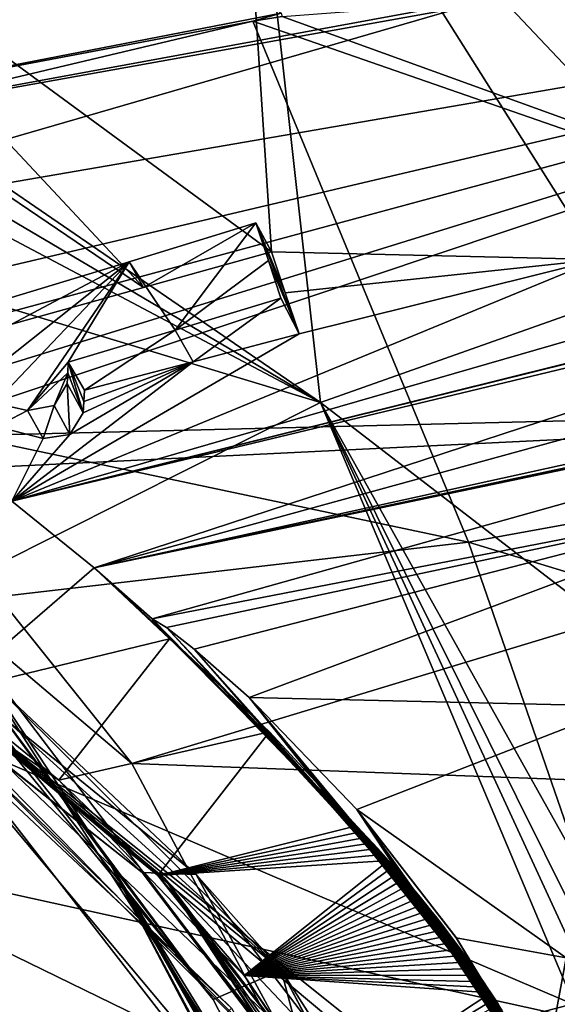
# Model space of a CAD drawing. Header units: millimetres. Extents: x -147 to 294, y -82 to 275.
# Tile 149 of 256: x 211 to 220, y 153 to 168. Entities that reach past the tile are written whole.
import ezdxf

# ---------------------------------------------------------------- set-up
doc = ezdxf.new("R2010")
doc.units = ezdxf.units.MM
doc.header["$LTSCALE"] = 67.506716
for name, color, linetype in [('1253', 7, 'CONTINUOUS'), ('1254', 7, 'CONTINUOUS'), ('1609', 7, 'CONTINUOUS'), ('1610', 7, 'CONTINUOUS'), ('1825', 7, 'CONTINUOUS'), ('1826', 7, 'CONTINUOUS'), ('2869', 7, 'CONTINUOUS'), ('3112', 7, 'CONTINUOUS'), ('3113', 7, 'CONTINUOUS'), ('3114', 7, 'CONTINUOUS'), ('3115', 7, 'CONTINUOUS'), ('3116', 7, 'CONTINUOUS'), ('3146', 7, 'CONTINUOUS'), ('3147', 7, 'CONTINUOUS'), ('3148', 7, 'CONTINUOUS'), ('3149', 7, 'CONTINUOUS'), ('3150', 7, 'CONTINUOUS'), ('3283', 7, 'CONTINUOUS'), ('3285', 7, 'CONTINUOUS'), ('572', 7, 'CONTINUOUS'), ('573', 7, 'CONTINUOUS'), ('575', 7, 'CONTINUOUS'), ('752', 7, 'CONTINUOUS'), ('759', 7, 'CONTINUOUS'), ('762', 7, 'CONTINUOUS'), ('763', 7, 'CONTINUOUS'), ('789', 7, 'CONTINUOUS'), ('790', 7, 'CONTINUOUS'), ('792', 7, 'CONTINUOUS'), ('793', 7, 'CONTINUOUS'), ('799', 7, 'CONTINUOUS'), ('800', 7, 'CONTINUOUS'), ('975', 7, 'CONTINUOUS'), ('978', 7, 'CONTINUOUS'), ('980', 7, 'CONTINUOUS')]:
    doc.layers.add(name, color=color, linetype=linetype)

msp = doc.modelspace()

# ---------------------------------------------------------------- linework, layer by layer
at = {"layer": '1253', "linetype": 'CONTINUOUS'}
for points in [[(210.701, 157.81, -30.289), (215.41, 153.123, -31.285), (210.833, 157.282, -30.421), (210.701, 157.81, -30.289)], [(215.41, 153.123, -31.285), (210.964, 156.757, -30.552), (210.833, 157.282, -30.421), (215.41, 153.123, -31.285)], [(210.964, 156.757, -30.552), (215.41, 153.123, -31.285), (214.313, 152.651, -31.518), (210.964, 156.757, -30.552)], [(215.41, 153.123, -31.285), (216.826, 147.787, -32.199), (214.313, 152.651, -31.518), (215.41, 153.123, -31.285)], [(215.41, 153.123, -31.285), (218.419, 147.465, -31.655), (216.826, 147.787, -32.199), (215.41, 153.123, -31.285)]]:
    msp.add_3dface(points, dxfattribs=at)
at = {"layer": '1254', "linetype": 'CONTINUOUS'}
for points in [[(209.991, 158.451, -42.8), (210.525, 157.416, -36.716), (214.313, 152.651, -31.518), (209.991, 158.451, -42.8)], [(212.628, 154.881, -43.425), (209.991, 158.451, -42.8), (214.313, 152.651, -31.518), (212.628, 154.881, -43.425)], [(210.525, 157.416, -36.716), (210.964, 156.757, -30.552), (214.313, 152.651, -31.518), (210.525, 157.416, -36.716)], [(214.782, 150.797, -43.969), (212.628, 154.881, -43.425), (215.439, 149.635, -39.389), (214.782, 150.797, -43.969)], [(212.628, 154.881, -43.425), (216.826, 147.787, -32.199), (216.542, 148.123, -33.504), (212.628, 154.881, -43.425)], [(216.826, 147.787, -32.199), (212.628, 154.881, -43.425), (214.313, 152.651, -31.518), (216.826, 147.787, -32.199)], [(212.628, 154.881, -43.425), (216.542, 148.123, -33.504), (216.268, 148.464, -34.83), (212.628, 154.881, -43.425)], [(212.628, 154.881, -43.425), (216.268, 148.464, -34.83), (215.439, 149.635, -39.389), (212.628, 154.881, -43.425)]]:
    msp.add_3dface(points, dxfattribs=at)
at = {"layer": '1609', "linetype": 'CONTINUOUS'}
for points in [[(215.002, 165.193, -28.382), (213.696, 163.46, -29.171), (212.954, 164.565, -28.65), (215.002, 165.193, -28.382)], [(215.204, 164.584, -28.669), (213.696, 163.46, -29.171), (215.002, 165.193, -28.382), (215.204, 164.584, -28.669)], [(210.777, 162.284, -29.69), (210.239, 162.409, -29.631), (212.954, 164.565, -28.65), (210.777, 162.284, -29.69)], [(212.954, 164.565, -28.65), (210.239, 162.409, -29.631), (210.878, 163.932, -28.931), (212.954, 164.565, -28.65)], [(211.314, 162.162, -29.75), (210.777, 162.284, -29.69), (212.954, 164.565, -28.65), (211.314, 162.162, -29.75)], [(211.97, 162.941, -29.394), (211.314, 162.162, -29.75), (212.954, 164.565, -28.65), (211.97, 162.941, -29.394)], [(213.696, 163.46, -29.171), (211.97, 162.941, -29.394), (212.954, 164.565, -28.65), (213.696, 163.46, -29.171)], [(215.405, 163.977, -28.958), (213.696, 163.46, -29.171), (215.204, 164.584, -28.669), (215.405, 163.977, -28.958)], [(211.961, 162.77, -29.473), (211.314, 162.162, -29.75), (211.97, 162.941, -29.394), (211.961, 162.77, -29.473)], [(211.741, 162.242, -29.716), (211.314, 162.162, -29.75), (211.961, 162.77, -29.473), (211.741, 162.242, -29.716)], [(211.951, 162.599, -29.553), (211.741, 162.242, -29.716), (211.961, 162.77, -29.473), (211.951, 162.599, -29.553)]]:
    msp.add_3dface(points, dxfattribs=at)
at = {"layer": '1610', "linetype": 'CONTINUOUS'}
for points in [[(210.777, 162.284, -29.69), (211.314, 162.162, -29.75), (210.812, 161.907, -28.022), (210.777, 162.284, -29.69)], [(210.812, 161.907, -28.022), (211.314, 162.162, -29.75), (211.563, 161.713, -28), (210.812, 161.907, -28.022)]]:
    msp.add_3dface(points, dxfattribs=at)
at = {"layer": '1825', "linetype": 'CONTINUOUS'}
for points in [[(205.71, 169.38, -22.457), (216.044, 162.292, -24.543), (214.831, 173.203, -20.361), (205.71, 169.38, -22.457)], [(216.044, 162.292, -24.543), (222.865, 164.705, -22.895), (214.831, 173.203, -20.361), (216.044, 162.292, -24.543)], [(214.831, 173.203, -20.361), (222.865, 164.705, -22.895), (222.394, 172.956, -20.246), (214.831, 173.203, -20.361)], [(204.976, 168.826, -22.755), (216.044, 162.292, -24.543), (205.71, 169.38, -22.457), (204.976, 168.826, -22.755)], [(204.144, 168.593, -22.921), (216.044, 162.292, -24.543), (204.976, 168.826, -22.755), (204.144, 168.593, -22.921)], [(200.939, 166.864, -23.966), (216.044, 162.292, -24.543), (204.144, 168.593, -22.921), (200.939, 166.864, -23.966)], [(208.686, 158.601, -27.388), (216.044, 162.292, -24.543), (200.939, 166.864, -23.966), (208.686, 158.601, -27.388)]]:
    msp.add_3dface(points, dxfattribs=at)
at = {"layer": '1826', "linetype": 'CONTINUOUS'}
for points in [[(222.865, 164.705, -22.895), (216.044, 162.292, -24.543), (223.46, 156.59, -24.712), (222.865, 164.705, -22.895)], [(216.044, 162.292, -24.543), (208.686, 158.601, -27.388), (222.136, 147.848, -26.411), (216.044, 162.292, -24.543)], [(223.46, 156.59, -24.712), (216.044, 162.292, -24.543), (222.958, 149.956, -25.856), (223.46, 156.59, -24.712)], [(222.958, 149.956, -25.856), (216.044, 162.292, -24.543), (223.289, 147.727, -26.018), (222.958, 149.956, -25.856)], [(223.289, 147.727, -26.018), (216.044, 162.292, -24.543), (222.752, 147.782, -26.196), (223.289, 147.727, -26.018)], [(222.752, 147.782, -26.196), (216.044, 162.292, -24.543), (222.136, 147.848, -26.411), (222.752, 147.782, -26.196)], [(222.136, 147.848, -26.411), (208.686, 158.601, -27.388), (221.514, 147.918, -26.642), (222.136, 147.848, -26.411)], [(221.514, 147.918, -26.642), (208.686, 158.601, -27.388), (219.641, 148.146, -27.412), (221.514, 147.918, -26.642)], [(219.641, 148.146, -27.412), (208.686, 158.601, -27.388), (213.533, 154.607, -28.157), (219.641, 148.146, -27.412)], [(217.614, 148.64, -28.324), (219.641, 148.146, -27.412), (213.533, 154.607, -28.157), (217.614, 148.64, -28.324)]]:
    msp.add_3dface(points, dxfattribs=at)
at = {"layer": '2869', "linetype": 'CONTINUOUS'}
for points in [[(206.948, 170.816, -24.258), (214.651, 173.925, -22.557), (215.257, 164.724, -26.193), (206.948, 170.816, -24.258)], [(214.651, 173.925, -22.557), (221.727, 172.979, -22.679), (220.533, 164.603, -25.583), (214.651, 173.925, -22.557)], [(215.257, 164.724, -26.193), (214.651, 173.925, -22.557), (220.533, 164.603, -25.583), (215.257, 164.724, -26.193)], [(205.764, 169.183, -25.065), (206.948, 170.816, -24.258), (213.184, 164.147, -26.692), (205.764, 169.183, -25.065)], [(213.184, 164.147, -26.692), (206.948, 170.816, -24.258), (215.257, 164.724, -26.193), (213.184, 164.147, -26.692)], [(211.056, 163.558, -27.221), (205.764, 169.183, -25.065), (213.184, 164.147, -26.692), (211.056, 163.558, -27.221)], [(215.478, 164.064, -26.428), (215.257, 164.724, -26.193), (220.533, 164.603, -25.583), (215.478, 164.064, -26.428)], [(211.056, 160.701, -28.553), (215.701, 163.402, -26.657), (220.533, 164.603, -25.583), (211.056, 160.701, -28.553)], [(215.701, 163.402, -26.657), (215.478, 164.064, -26.428), (220.533, 164.603, -25.583), (215.701, 163.402, -26.657)], [(213.986, 162.949, -27.092), (215.701, 163.402, -26.657), (211.056, 160.701, -28.553), (213.986, 162.949, -27.092)], [(211.996, 161.776, -27.904), (213.986, 162.949, -27.092), (211.056, 160.701, -28.553), (211.996, 161.776, -27.904)], [(212.212, 162.127, -27.713), (213.986, 162.949, -27.092), (211.996, 161.776, -27.904), (212.212, 162.127, -27.713)], [(212.222, 162.308, -27.631), (213.986, 162.949, -27.092), (212.212, 162.127, -27.713), (212.222, 162.308, -27.631)], [(212.232, 162.489, -27.549), (213.986, 162.949, -27.092), (212.222, 162.308, -27.631), (212.232, 162.489, -27.549)], [(210.812, 161.907, -28.022), (211.563, 161.713, -28), (211.056, 160.701, -28.553), (210.812, 161.907, -28.022)], [(211.563, 161.713, -28), (211.996, 161.776, -27.904), (211.056, 160.701, -28.553), (211.563, 161.713, -28)]]:
    msp.add_3dface(points, dxfattribs=at)
at = {"layer": '3112', "linetype": 'CONTINUOUS'}
for points in [[(215.002, 165.193, -28.382), (212.954, 164.565, -28.65), (213.184, 164.147, -26.692), (215.002, 165.193, -28.382)], [(215.002, 165.193, -28.382), (213.184, 164.147, -26.692), (215.257, 164.724, -26.193), (215.002, 165.193, -28.382)], [(212.954, 164.565, -28.65), (210.878, 163.932, -28.931), (211.056, 163.558, -27.221), (212.954, 164.565, -28.65)], [(212.954, 164.565, -28.65), (211.056, 163.558, -27.221), (213.184, 164.147, -26.692), (212.954, 164.565, -28.65)]]:
    msp.add_3dface(points, dxfattribs=at)
at = {"layer": '3113', "linetype": 'CONTINUOUS'}
for points in [[(215.204, 164.584, -28.669), (215.002, 165.193, -28.382), (215.701, 163.402, -26.657), (215.204, 164.584, -28.669)], [(215.002, 165.193, -28.382), (215.257, 164.724, -26.193), (215.478, 164.064, -26.428), (215.002, 165.193, -28.382)], [(215.002, 165.193, -28.382), (215.478, 164.064, -26.428), (215.701, 163.402, -26.657), (215.002, 165.193, -28.382)], [(215.405, 163.977, -28.958), (215.204, 164.584, -28.669), (215.701, 163.402, -26.657), (215.405, 163.977, -28.958)]]:
    msp.add_3dface(points, dxfattribs=at)
at = {"layer": '3114', "linetype": 'CONTINUOUS'}
for points in [[(213.696, 163.46, -29.171), (215.405, 163.977, -28.958), (213.986, 162.949, -27.092), (213.696, 163.46, -29.171)], [(215.405, 163.977, -28.958), (215.701, 163.402, -26.657), (213.986, 162.949, -27.092), (215.405, 163.977, -28.958)], [(211.97, 162.941, -29.394), (213.696, 163.46, -29.171), (212.232, 162.489, -27.549), (211.97, 162.941, -29.394)], [(213.696, 163.46, -29.171), (213.986, 162.949, -27.092), (212.232, 162.489, -27.549), (213.696, 163.46, -29.171)]]:
    msp.add_3dface(points, dxfattribs=at)
at = {"layer": '3115', "linetype": 'CONTINUOUS'}
for points in [[(211.961, 162.77, -29.473), (211.97, 162.941, -29.394), (212.212, 162.127, -27.713), (211.961, 162.77, -29.473)], [(212.232, 162.489, -27.549), (212.222, 162.308, -27.631), (211.97, 162.941, -29.394), (212.232, 162.489, -27.549)], [(212.212, 162.127, -27.713), (211.97, 162.941, -29.394), (212.222, 162.308, -27.631), (212.212, 162.127, -27.713)], [(211.951, 162.599, -29.553), (211.961, 162.77, -29.473), (212.212, 162.127, -27.713), (211.951, 162.599, -29.553)]]:
    msp.add_3dface(points, dxfattribs=at)
at = {"layer": '3116', "linetype": 'CONTINUOUS'}
for points in [[(211.741, 162.242, -29.716), (211.951, 162.599, -29.553), (211.996, 161.776, -27.904), (211.741, 162.242, -29.716)], [(211.951, 162.599, -29.553), (212.212, 162.127, -27.713), (211.996, 161.776, -27.904), (211.951, 162.599, -29.553)], [(211.314, 162.162, -29.75), (211.741, 162.242, -29.716), (211.563, 161.713, -28), (211.314, 162.162, -29.75)], [(211.563, 161.713, -28), (211.741, 162.242, -29.716), (211.996, 161.776, -27.904), (211.563, 161.713, -28)]]:
    msp.add_3dface(points, dxfattribs=at)
at = {"layer": '3146', "linetype": 'CONTINUOUS'}
for points in [[(211.056, 160.701, -28.553), (212.387, 159.624, -28.805), (210.067, 157.618, -29.111), (211.056, 160.701, -28.553)], [(212.387, 159.624, -28.805), (213.608, 158.478, -29.034), (210.067, 157.618, -29.111), (212.387, 159.624, -28.805)], [(210.067, 157.618, -29.111), (213.608, 158.478, -29.034), (211.82, 156.194, -29.406), (210.067, 157.618, -29.111)], [(213.608, 158.478, -29.034), (215.224, 156.975, -29.275), (211.82, 156.194, -29.406), (213.608, 158.478, -29.034)], [(211.82, 156.194, -29.406), (215.224, 156.975, -29.275), (213.42, 154.652, -29.643), (211.82, 156.194, -29.406)], [(215.224, 156.975, -29.275), (216.627, 155.457, -29.446), (213.42, 154.652, -29.643), (215.224, 156.975, -29.275)], [(213.42, 154.652, -29.643), (216.627, 155.457, -29.446), (216.714, 155.366, -29.453), (213.42, 154.652, -29.643)], [(216.801, 155.275, -29.46), (213.42, 154.652, -29.643), (216.714, 155.366, -29.453), (216.801, 155.275, -29.46)], [(216.888, 155.183, -29.467), (213.42, 154.652, -29.643), (216.801, 155.275, -29.46), (216.888, 155.183, -29.467)], [(216.974, 155.089, -29.474), (213.42, 154.652, -29.643), (216.888, 155.183, -29.467), (216.974, 155.089, -29.474)], [(217.06, 154.995, -29.48), (213.42, 154.652, -29.643), (216.974, 155.089, -29.474), (217.06, 154.995, -29.48)], [(217.146, 154.899, -29.487), (213.42, 154.652, -29.643), (217.06, 154.995, -29.48), (217.146, 154.899, -29.487)], [(214.815, 153.041, -29.801), (213.42, 154.652, -29.643), (217.146, 154.899, -29.487), (214.815, 153.041, -29.801)], [(217.232, 154.803, -29.493), (214.815, 153.041, -29.801), (217.146, 154.899, -29.487), (217.232, 154.803, -29.493)], [(217.317, 154.705, -29.499), (214.815, 153.041, -29.801), (217.232, 154.803, -29.493), (217.317, 154.705, -29.499)], [(217.402, 154.607, -29.504), (214.815, 153.041, -29.801), (217.317, 154.705, -29.499), (217.402, 154.607, -29.504)], [(217.487, 154.507, -29.509), (214.815, 153.041, -29.801), (217.402, 154.607, -29.504), (217.487, 154.507, -29.509)], [(217.571, 154.407, -29.514), (214.815, 153.041, -29.801), (217.487, 154.507, -29.509), (217.571, 154.407, -29.514)], [(217.655, 154.306, -29.519), (214.815, 153.041, -29.801), (217.571, 154.407, -29.514), (217.655, 154.306, -29.519)], [(217.738, 154.204, -29.523), (214.815, 153.041, -29.801), (217.655, 154.306, -29.519), (217.738, 154.204, -29.523)], [(217.821, 154.101, -29.527), (214.815, 153.041, -29.801), (217.738, 154.204, -29.523), (217.821, 154.101, -29.527)], [(217.903, 153.997, -29.531), (214.815, 153.041, -29.801), (217.821, 154.101, -29.527), (217.903, 153.997, -29.531)], [(217.984, 153.893, -29.534), (214.815, 153.041, -29.801), (217.903, 153.997, -29.531), (217.984, 153.893, -29.534)], [(218.065, 153.788, -29.537), (214.815, 153.041, -29.801), (217.984, 153.893, -29.534), (218.065, 153.788, -29.537)], [(218.144, 153.683, -29.54), (214.815, 153.041, -29.801), (218.065, 153.788, -29.537), (218.144, 153.683, -29.54)], [(218.223, 153.577, -29.542), (214.815, 153.041, -29.801), (218.144, 153.683, -29.54), (218.223, 153.577, -29.542)], [(218.301, 153.472, -29.544), (214.815, 153.041, -29.801), (218.223, 153.577, -29.542), (218.301, 153.472, -29.544)], [(218.378, 153.366, -29.546), (214.815, 153.041, -29.801), (218.301, 153.472, -29.544), (218.378, 153.366, -29.546)], [(218.454, 153.26, -29.547), (214.815, 153.041, -29.801), (218.378, 153.366, -29.546), (218.454, 153.26, -29.547)], [(218.529, 153.153, -29.548), (214.815, 153.041, -29.801), (218.454, 153.26, -29.547), (218.529, 153.153, -29.548)], [(218.604, 153.046, -29.549), (214.815, 153.041, -29.801), (218.529, 153.153, -29.548), (218.604, 153.046, -29.549)], [(218.678, 152.938, -29.549), (214.815, 153.041, -29.801), (218.604, 153.046, -29.549), (218.678, 152.938, -29.549)], [(216.185, 151.037, -29.869), (214.815, 153.041, -29.801), (218.801, 152.757, -29.55), (216.185, 151.037, -29.869)], [(218.801, 152.757, -29.55), (214.815, 153.041, -29.801), (218.74, 152.848, -29.55), (218.801, 152.757, -29.55)], [(218.74, 152.848, -29.55), (214.815, 153.041, -29.801), (218.678, 152.938, -29.549), (218.74, 152.848, -29.55)], [(218.862, 152.665, -29.55), (216.185, 151.037, -29.869), (218.801, 152.757, -29.55), (218.862, 152.665, -29.55)], [(218.922, 152.573, -29.549), (216.185, 151.037, -29.869), (218.862, 152.665, -29.55), (218.922, 152.573, -29.549)]]:
    msp.add_3dface(points, dxfattribs=at)
at = {"layer": '3147', "linetype": 'CONTINUOUS'}
for points in [[(217.066, 154.984, -29.478), (216.979, 155.08, -29.473), (213.327, 158.8, -28.963), (217.066, 154.984, -29.478)], [(213.327, 158.8, -28.963), (216.979, 155.08, -29.473), (213.418, 158.674, -28.996), (213.327, 158.8, -28.963)], [(217.152, 154.887, -29.483), (217.066, 154.984, -29.478), (213.327, 158.8, -28.963), (217.152, 154.887, -29.483)], [(217.238, 154.79, -29.487), (217.152, 154.887, -29.483), (213.327, 158.8, -28.963), (217.238, 154.79, -29.487)], [(217.323, 154.693, -29.491), (217.238, 154.79, -29.487), (213.327, 158.8, -28.963), (217.323, 154.693, -29.491)], [(217.408, 154.595, -29.495), (217.323, 154.693, -29.491), (213.327, 158.8, -28.963), (217.408, 154.595, -29.495)], [(217.492, 154.496, -29.497), (217.408, 154.595, -29.495), (213.327, 158.8, -28.963), (217.492, 154.496, -29.497)], [(213.558, 158.659, -28.969), (217.492, 154.496, -29.497), (213.327, 158.8, -28.963), (213.558, 158.659, -28.969)], [(215.224, 156.975, -29.275), (213.608, 158.478, -29.034), (213.418, 158.674, -28.996), (215.224, 156.975, -29.275)], [(216.716, 155.363, -29.453), (215.224, 156.975, -29.275), (213.418, 158.674, -28.996), (216.716, 155.363, -29.453)], [(216.804, 155.269, -29.46), (216.716, 155.363, -29.453), (213.418, 158.674, -28.996), (216.804, 155.269, -29.46)], [(216.892, 155.175, -29.467), (216.804, 155.269, -29.46), (213.418, 158.674, -28.996), (216.892, 155.175, -29.467)], [(216.979, 155.08, -29.473), (216.892, 155.175, -29.467), (213.418, 158.674, -28.996), (216.979, 155.08, -29.473)], [(217.576, 154.396, -29.499), (217.492, 154.496, -29.497), (213.558, 158.659, -28.969), (217.576, 154.396, -29.499)], [(217.659, 154.296, -29.501), (217.576, 154.396, -29.499), (213.558, 158.659, -28.969), (217.659, 154.296, -29.501)], [(217.741, 154.195, -29.502), (217.659, 154.296, -29.501), (213.558, 158.659, -28.969), (217.741, 154.195, -29.502)], [(217.823, 154.093, -29.503), (217.741, 154.195, -29.502), (213.558, 158.659, -28.969), (217.823, 154.093, -29.503)], [(217.904, 153.991, -29.503), (217.823, 154.093, -29.503), (213.558, 158.659, -28.969), (217.904, 153.991, -29.503)], [(217.984, 153.888, -29.502), (217.904, 153.991, -29.503), (213.558, 158.659, -28.969), (217.984, 153.888, -29.502)], [(218.063, 153.785, -29.502), (217.984, 153.888, -29.502), (213.558, 158.659, -28.969), (218.063, 153.785, -29.502)], [(214.006, 158.307, -29.007), (218.063, 153.785, -29.502), (213.558, 158.659, -28.969), (214.006, 158.307, -29.007)], [(218.142, 153.681, -29.5), (218.063, 153.785, -29.502), (214.006, 158.307, -29.007), (218.142, 153.681, -29.5)], [(218.22, 153.577, -29.498), (218.142, 153.681, -29.5), (214.006, 158.307, -29.007), (218.22, 153.577, -29.498)], [(218.297, 153.472, -29.496), (218.22, 153.577, -29.498), (214.006, 158.307, -29.007), (218.297, 153.472, -29.496)], [(218.373, 153.366, -29.493), (218.297, 153.472, -29.496), (214.006, 158.307, -29.007), (218.373, 153.366, -29.493)], [(218.449, 153.26, -29.49), (218.373, 153.366, -29.493), (214.006, 158.307, -29.007), (218.449, 153.26, -29.49)], [(218.524, 153.153, -29.487), (218.449, 153.26, -29.49), (214.006, 158.307, -29.007), (218.524, 153.153, -29.487)], [(214.895, 157.528, -29.084), (218.524, 153.153, -29.487), (214.006, 158.307, -29.007), (214.895, 157.528, -29.084)], [(218.589, 153.058, -29.483), (218.524, 153.153, -29.487), (214.895, 157.528, -29.084), (218.589, 153.058, -29.483)], [(218.655, 152.963, -29.479), (218.589, 153.058, -29.483), (214.895, 157.528, -29.084), (218.655, 152.963, -29.479)], [(218.719, 152.867, -29.476), (218.655, 152.963, -29.479), (214.895, 157.528, -29.084), (218.719, 152.867, -29.476)], [(218.784, 152.771, -29.471), (218.719, 152.867, -29.476), (214.895, 157.528, -29.084), (218.784, 152.771, -29.471)], [(218.847, 152.673, -29.467), (218.784, 152.771, -29.471), (214.895, 157.528, -29.084), (218.847, 152.673, -29.467)], [(218.911, 152.576, -29.462), (218.847, 152.673, -29.467), (214.895, 157.528, -29.084), (218.911, 152.576, -29.462)], [(218.974, 152.478, -29.457), (218.911, 152.576, -29.462), (214.895, 157.528, -29.084), (218.974, 152.478, -29.457)], [(219.036, 152.379, -29.452), (218.974, 152.478, -29.457), (214.895, 157.528, -29.084), (219.036, 152.379, -29.452)], [(219.098, 152.279, -29.446), (219.036, 152.379, -29.452), (214.895, 157.528, -29.084), (219.098, 152.279, -29.446)], [(219.16, 152.18, -29.441), (219.098, 152.279, -29.446), (214.895, 157.528, -29.084), (219.16, 152.18, -29.441)], [(219.221, 152.079, -29.435), (219.16, 152.18, -29.441), (214.895, 157.528, -29.084), (219.221, 152.079, -29.435)], [(216.632, 155.722, -29.212), (219.221, 152.079, -29.435), (214.895, 157.528, -29.084), (216.632, 155.722, -29.212)], [(216.627, 155.457, -29.446), (215.224, 156.975, -29.275), (216.716, 155.363, -29.453), (216.627, 155.457, -29.446)], [(219.281, 151.978, -29.429), (219.221, 152.079, -29.435), (216.632, 155.722, -29.212), (219.281, 151.978, -29.429)], [(219.341, 151.877, -29.423), (219.281, 151.978, -29.429), (216.632, 155.722, -29.212), (219.341, 151.877, -29.423)], [(219.401, 151.775, -29.416), (219.341, 151.877, -29.423), (216.632, 155.722, -29.212), (219.401, 151.775, -29.416)], [(219.46, 151.673, -29.41), (219.401, 151.775, -29.416), (216.632, 155.722, -29.212), (219.46, 151.673, -29.41)], [(219.519, 151.57, -29.403), (219.46, 151.673, -29.41), (216.632, 155.722, -29.212), (219.519, 151.57, -29.403)], [(219.577, 151.467, -29.396), (219.519, 151.57, -29.403), (216.632, 155.722, -29.212), (219.577, 151.467, -29.396)], [(219.635, 151.363, -29.389), (219.577, 151.467, -29.396), (216.632, 155.722, -29.212), (219.635, 151.363, -29.389)], [(219.692, 151.259, -29.382), (219.635, 151.363, -29.389), (216.632, 155.722, -29.212), (219.692, 151.259, -29.382)], [(219.749, 151.154, -29.374), (219.692, 151.259, -29.382), (216.632, 155.722, -29.212), (219.749, 151.154, -29.374)], [(219.805, 151.049, -29.367), (219.749, 151.154, -29.374), (216.632, 155.722, -29.212), (219.805, 151.049, -29.367)], [(219.861, 150.944, -29.359), (219.805, 151.049, -29.367), (216.632, 155.722, -29.212), (219.861, 150.944, -29.359)], [(219.916, 150.838, -29.352), (219.861, 150.944, -29.359), (216.632, 155.722, -29.212), (219.916, 150.838, -29.352)], [(219.971, 150.731, -29.344), (219.916, 150.838, -29.352), (216.632, 155.722, -29.212), (219.971, 150.731, -29.344)], [(220.025, 150.625, -29.336), (219.971, 150.731, -29.344), (216.632, 155.722, -29.212), (220.025, 150.625, -29.336)], [(220.079, 150.517, -29.328), (220.025, 150.625, -29.336), (216.632, 155.722, -29.212), (220.079, 150.517, -29.328)], [(219.863, 150.941, -29.331), (220.079, 150.517, -29.328), (216.632, 155.722, -29.212), (219.863, 150.941, -29.331)], [(218.239, 153.652, -29.336), (219.863, 150.941, -29.331), (216.632, 155.722, -29.212), (218.239, 153.652, -29.336)], [(219.65, 151.341, -29.332), (219.863, 150.941, -29.331), (218.239, 153.652, -29.336), (219.65, 151.341, -29.332)]]:
    msp.add_3dface(points, dxfattribs=at)
at = {"layer": '3148', "linetype": 'CONTINUOUS'}
for points in [[(216.714, 155.366, -29.453), (216.627, 155.457, -29.446), (216.716, 155.363, -29.453), (216.714, 155.366, -29.453)], [(216.801, 155.275, -29.46), (216.714, 155.366, -29.453), (216.716, 155.363, -29.453), (216.801, 155.275, -29.46)], [(216.801, 155.275, -29.46), (216.716, 155.363, -29.453), (216.804, 155.269, -29.46), (216.801, 155.275, -29.46)], [(216.888, 155.183, -29.467), (216.801, 155.275, -29.46), (216.804, 155.269, -29.46), (216.888, 155.183, -29.467)], [(216.888, 155.183, -29.467), (216.804, 155.269, -29.46), (216.892, 155.175, -29.467), (216.888, 155.183, -29.467)], [(216.974, 155.089, -29.474), (216.888, 155.183, -29.467), (216.892, 155.175, -29.467), (216.974, 155.089, -29.474)], [(216.974, 155.089, -29.474), (216.892, 155.175, -29.467), (216.979, 155.08, -29.473), (216.974, 155.089, -29.474)], [(217.06, 154.995, -29.48), (216.974, 155.089, -29.474), (216.979, 155.08, -29.473), (217.06, 154.995, -29.48)], [(217.06, 154.995, -29.48), (216.979, 155.08, -29.473), (217.066, 154.984, -29.478), (217.06, 154.995, -29.48)], [(217.146, 154.899, -29.487), (217.06, 154.995, -29.48), (217.066, 154.984, -29.478), (217.146, 154.899, -29.487)], [(217.146, 154.899, -29.487), (217.066, 154.984, -29.478), (217.152, 154.887, -29.483), (217.146, 154.899, -29.487)], [(217.232, 154.803, -29.493), (217.146, 154.899, -29.487), (217.152, 154.887, -29.483), (217.232, 154.803, -29.493)], [(217.232, 154.803, -29.493), (217.152, 154.887, -29.483), (217.238, 154.79, -29.487), (217.232, 154.803, -29.493)], [(217.317, 154.705, -29.499), (217.232, 154.803, -29.493), (217.238, 154.79, -29.487), (217.317, 154.705, -29.499)], [(217.317, 154.705, -29.499), (217.238, 154.79, -29.487), (217.323, 154.693, -29.491), (217.317, 154.705, -29.499)], [(217.402, 154.607, -29.504), (217.317, 154.705, -29.499), (217.323, 154.693, -29.491), (217.402, 154.607, -29.504)], [(217.402, 154.607, -29.504), (217.323, 154.693, -29.491), (217.408, 154.595, -29.495), (217.402, 154.607, -29.504)], [(217.487, 154.507, -29.509), (217.402, 154.607, -29.504), (217.408, 154.595, -29.495), (217.487, 154.507, -29.509)], [(217.487, 154.507, -29.509), (217.408, 154.595, -29.495), (217.492, 154.496, -29.497), (217.487, 154.507, -29.509)], [(217.571, 154.407, -29.514), (217.487, 154.507, -29.509), (217.492, 154.496, -29.497), (217.571, 154.407, -29.514)], [(217.571, 154.407, -29.514), (217.492, 154.496, -29.497), (217.576, 154.396, -29.499), (217.571, 154.407, -29.514)], [(217.655, 154.306, -29.519), (217.571, 154.407, -29.514), (217.576, 154.396, -29.499), (217.655, 154.306, -29.519)], [(217.655, 154.306, -29.519), (217.576, 154.396, -29.499), (217.659, 154.296, -29.501), (217.655, 154.306, -29.519)], [(217.738, 154.204, -29.523), (217.655, 154.306, -29.519), (217.659, 154.296, -29.501), (217.738, 154.204, -29.523)], [(217.738, 154.204, -29.523), (217.659, 154.296, -29.501), (217.741, 154.195, -29.502), (217.738, 154.204, -29.523)], [(217.821, 154.101, -29.527), (217.738, 154.204, -29.523), (217.741, 154.195, -29.502), (217.821, 154.101, -29.527)], [(217.821, 154.101, -29.527), (217.741, 154.195, -29.502), (217.823, 154.093, -29.503), (217.821, 154.101, -29.527)], [(217.903, 153.997, -29.531), (217.821, 154.101, -29.527), (217.823, 154.093, -29.503), (217.903, 153.997, -29.531)], [(217.903, 153.997, -29.531), (217.823, 154.093, -29.503), (217.904, 153.991, -29.503), (217.903, 153.997, -29.531)], [(217.984, 153.893, -29.534), (217.903, 153.997, -29.531), (217.904, 153.991, -29.503), (217.984, 153.893, -29.534)], [(217.984, 153.893, -29.534), (217.904, 153.991, -29.503), (217.984, 153.888, -29.502), (217.984, 153.893, -29.534)], [(218.065, 153.788, -29.537), (217.984, 153.893, -29.534), (217.984, 153.888, -29.502), (218.065, 153.788, -29.537)], [(218.065, 153.788, -29.537), (217.984, 153.888, -29.502), (218.063, 153.785, -29.502), (218.065, 153.788, -29.537)], [(218.144, 153.683, -29.54), (218.065, 153.788, -29.537), (218.063, 153.785, -29.502), (218.144, 153.683, -29.54)], [(218.144, 153.683, -29.54), (218.063, 153.785, -29.502), (218.142, 153.681, -29.5), (218.144, 153.683, -29.54)], [(218.223, 153.577, -29.542), (218.144, 153.683, -29.54), (218.142, 153.681, -29.5), (218.223, 153.577, -29.542)], [(218.223, 153.577, -29.542), (218.142, 153.681, -29.5), (218.22, 153.577, -29.498), (218.223, 153.577, -29.542)], [(218.301, 153.472, -29.544), (218.223, 153.577, -29.542), (218.22, 153.577, -29.498), (218.301, 153.472, -29.544)], [(218.301, 153.472, -29.544), (218.22, 153.577, -29.498), (218.297, 153.472, -29.496), (218.301, 153.472, -29.544)], [(218.378, 153.366, -29.546), (218.301, 153.472, -29.544), (218.297, 153.472, -29.496), (218.378, 153.366, -29.546)], [(218.378, 153.366, -29.546), (218.297, 153.472, -29.496), (218.373, 153.366, -29.493), (218.378, 153.366, -29.546)], [(218.454, 153.26, -29.547), (218.378, 153.366, -29.546), (218.373, 153.366, -29.493), (218.454, 153.26, -29.547)], [(218.454, 153.26, -29.547), (218.373, 153.366, -29.493), (218.449, 153.26, -29.49), (218.454, 153.26, -29.547)], [(218.529, 153.153, -29.548), (218.454, 153.26, -29.547), (218.449, 153.26, -29.49), (218.529, 153.153, -29.548)], [(218.529, 153.153, -29.548), (218.449, 153.26, -29.49), (218.524, 153.153, -29.487), (218.529, 153.153, -29.548)], [(218.529, 153.153, -29.548), (218.524, 153.153, -29.487), (218.589, 153.058, -29.483), (218.529, 153.153, -29.548)], [(218.604, 153.046, -29.549), (218.529, 153.153, -29.548), (218.589, 153.058, -29.483), (218.604, 153.046, -29.549)], [(218.604, 153.046, -29.549), (218.589, 153.058, -29.483), (218.655, 152.963, -29.479), (218.604, 153.046, -29.549)], [(218.678, 152.938, -29.549), (218.604, 153.046, -29.549), (218.655, 152.963, -29.479), (218.678, 152.938, -29.549)], [(218.678, 152.938, -29.549), (218.655, 152.963, -29.479), (218.719, 152.867, -29.476), (218.678, 152.938, -29.549)], [(218.74, 152.848, -29.55), (218.678, 152.938, -29.549), (218.719, 152.867, -29.476), (218.74, 152.848, -29.55)], [(218.74, 152.848, -29.55), (218.719, 152.867, -29.476), (218.784, 152.771, -29.471), (218.74, 152.848, -29.55)], [(218.801, 152.757, -29.55), (218.74, 152.848, -29.55), (218.784, 152.771, -29.471), (218.801, 152.757, -29.55)], [(218.801, 152.757, -29.55), (218.784, 152.771, -29.471), (218.847, 152.673, -29.467), (218.801, 152.757, -29.55)], [(218.862, 152.665, -29.55), (218.801, 152.757, -29.55), (218.847, 152.673, -29.467), (218.862, 152.665, -29.55)], [(218.862, 152.665, -29.55), (218.847, 152.673, -29.467), (218.911, 152.576, -29.462), (218.862, 152.665, -29.55)], [(218.922, 152.573, -29.549), (218.862, 152.665, -29.55), (218.911, 152.576, -29.462), (218.922, 152.573, -29.549)], [(218.922, 152.573, -29.549), (218.911, 152.576, -29.462), (218.974, 152.478, -29.457), (218.922, 152.573, -29.549)]]:
    msp.add_3dface(points, dxfattribs=at)
at = {"layer": '3149', "linetype": 'CONTINUOUS'}
for points in [[(211.056, 160.701, -28.553), (220.533, 164.603, -25.583), (228.808, 165.818, -24.679), (211.056, 160.701, -28.553)], [(228.702, 165.08, -24.855), (211.056, 160.701, -28.553), (228.808, 165.818, -24.679), (228.702, 165.08, -24.855)], [(228.514, 165.022, -24.872), (211.056, 160.701, -28.553), (228.702, 165.08, -24.855), (228.514, 165.022, -24.872)], [(228.404, 164.865, -24.91), (211.056, 160.701, -28.553), (228.514, 165.022, -24.872), (228.404, 164.865, -24.91)], [(212.387, 159.624, -28.805), (211.056, 160.701, -28.553), (228.404, 164.865, -24.91), (212.387, 159.624, -28.805)], [(228.147, 163.946, -25.127), (212.387, 159.624, -28.805), (228.404, 164.865, -24.91), (228.147, 163.946, -25.127)], [(227.89, 163.026, -25.337), (212.387, 159.624, -28.805), (228.147, 163.946, -25.127), (227.89, 163.026, -25.337)], [(227.814, 162.897, -25.368), (212.387, 159.624, -28.805), (227.89, 163.026, -25.337), (227.814, 162.897, -25.368)], [(227.681, 162.822, -25.39), (212.387, 159.624, -28.805), (227.814, 162.897, -25.368), (227.681, 162.822, -25.39)], [(213.327, 158.8, -28.963), (212.387, 159.624, -28.805), (227.681, 162.822, -25.39), (213.327, 158.8, -28.963)], [(223.655, 160.803, -26.21), (213.327, 158.8, -28.963), (227.681, 162.822, -25.39), (223.655, 160.803, -26.21)], [(213.558, 158.659, -28.969), (213.327, 158.8, -28.963), (223.655, 160.803, -26.21), (213.558, 158.659, -28.969)], [(214.006, 158.307, -29.007), (213.558, 158.659, -28.969), (223.655, 160.803, -26.21), (214.006, 158.307, -29.007)], [(214.895, 157.528, -29.084), (214.006, 158.307, -29.007), (223.655, 160.803, -26.21), (214.895, 157.528, -29.084)], [(220.928, 157.389, -27.492), (214.895, 157.528, -29.084), (223.655, 160.803, -26.21), (220.928, 157.389, -27.492)], [(213.608, 158.478, -29.034), (212.387, 159.624, -28.805), (213.418, 158.674, -28.996), (213.608, 158.478, -29.034)], [(212.387, 159.624, -28.805), (213.327, 158.8, -28.963), (213.418, 158.674, -28.996), (212.387, 159.624, -28.805)], [(216.632, 155.722, -29.212), (214.895, 157.528, -29.084), (220.928, 157.389, -27.492), (216.632, 155.722, -29.212)], [(220.014, 153.324, -28.707), (216.632, 155.722, -29.212), (220.928, 157.389, -27.492), (220.014, 153.324, -28.707)], [(218.238, 153.647, -29.297), (216.632, 155.722, -29.212), (220.014, 153.324, -28.707), (218.238, 153.647, -29.297)], [(219.65, 151.341, -29.332), (218.238, 153.647, -29.297), (220.014, 153.324, -28.707), (219.65, 151.341, -29.332)], [(220.696, 149.795, -29.202), (219.65, 151.341, -29.332), (220.014, 153.324, -28.707), (220.696, 149.795, -29.202)]]:
    msp.add_3dface(points, dxfattribs=at)
at = {"layer": '3150', "linetype": 'CONTINUOUS'}
for points in [[(218.239, 153.652, -29.336), (216.632, 155.722, -29.212), (218.238, 153.647, -29.297), (218.239, 153.652, -29.336)], [(219.65, 151.341, -29.332), (218.239, 153.652, -29.336), (218.238, 153.647, -29.297), (219.65, 151.341, -29.332)]]:
    msp.add_3dface(points, dxfattribs=at)
at = {"layer": '3283', "linetype": 'CONTINUOUS'}
for points in [[(210.067, 157.618, -29.111), (211.82, 156.194, -29.406), (210.71, 156.954, -28.058), (210.067, 157.618, -29.111)], [(210.71, 156.954, -28.058), (211.82, 156.194, -29.406), (212.618, 155.307, -28.341), (210.71, 156.954, -28.058)], [(211.82, 156.194, -29.406), (213.42, 154.652, -29.643), (212.618, 155.307, -28.341), (211.82, 156.194, -29.406)], [(212.618, 155.307, -28.341), (213.42, 154.652, -29.643), (214.257, 153.596, -28.53), (212.618, 155.307, -28.341)], [(213.42, 154.652, -29.643), (214.815, 153.041, -29.801), (214.257, 153.596, -28.53), (213.42, 154.652, -29.643)], [(214.257, 153.596, -28.53), (214.815, 153.041, -29.801), (215.571, 151.91, -28.624), (214.257, 153.596, -28.53)], [(214.815, 153.041, -29.801), (216.185, 151.037, -29.869), (215.571, 151.91, -28.624), (214.815, 153.041, -29.801)]]:
    msp.add_3dface(points, dxfattribs=at)
at = {"layer": '3285', "linetype": 'CONTINUOUS'}
for points in [[(213.533, 154.607, -28.157), (208.686, 158.601, -27.388), (212.618, 155.307, -28.341), (213.533, 154.607, -28.157)], [(208.686, 158.601, -27.388), (210.71, 156.954, -28.058), (212.618, 155.307, -28.341), (208.686, 158.601, -27.388)], [(213.533, 154.607, -28.157), (212.618, 155.307, -28.341), (214.257, 153.596, -28.53), (213.533, 154.607, -28.157)], [(217.614, 148.64, -28.324), (213.533, 154.607, -28.157), (217.516, 148.59, -28.432), (217.614, 148.64, -28.324)], [(217.48, 148.568, -28.585), (213.533, 154.607, -28.157), (216.628, 150.218, -28.632), (217.48, 148.568, -28.585)], [(213.533, 154.607, -28.157), (217.48, 148.568, -28.585), (217.516, 148.59, -28.432), (213.533, 154.607, -28.157)], [(213.533, 154.607, -28.157), (214.257, 153.596, -28.53), (215.571, 151.91, -28.624), (213.533, 154.607, -28.157)], [(213.533, 154.607, -28.157), (215.571, 151.91, -28.624), (216.628, 150.218, -28.632), (213.533, 154.607, -28.157)]]:
    msp.add_3dface(points, dxfattribs=at)
at = {"layer": '572', "linetype": 'CONTINUOUS'}
msp.add_3dface([(211.488, 149.575, -44.686), (210.928, 151.317, -32.457), (205.877, 157.828, -43.534), (211.488, 149.575, -44.686)], dxfattribs=at)
at = {"layer": '573', "linetype": 'CONTINUOUS'}
for points in [[(210.928, 151.317, -32.457), (213.436, 146.647, -32.664), (208.435, 154.655, -31.387), (210.928, 151.317, -32.457)], [(208.435, 154.655, -31.387), (213.436, 146.647, -32.664), (213.516, 146.673, -32.34), (208.435, 154.655, -31.387)], [(213.682, 146.736, -32.056), (208.435, 154.655, -31.387), (213.516, 146.673, -32.34), (213.682, 146.736, -32.056)]]:
    msp.add_3dface(points, dxfattribs=at)
at = {"layer": '575', "linetype": 'CONTINUOUS'}
for points in [[(209.559, 157.244, -28.009), (208.435, 154.655, -31.387), (214.014, 151.937, -29.361), (209.559, 157.244, -28.009)], [(208.435, 154.655, -31.387), (213.682, 146.736, -32.056), (214.014, 151.937, -29.361), (208.435, 154.655, -31.387)]]:
    msp.add_3dface(points, dxfattribs=at)
at = {"layer": '752', "linetype": 'CONTINUOUS'}
msp.add_3dface([(206.742, 166.898, -45.783), (196.816, 183.268, -41.866), (215.41, 168.579, -48.062), (206.742, 166.898, -45.783)], dxfattribs=at)
at = {"layer": '759', "linetype": 'CONTINUOUS'}
for points in [[(206.742, 166.898, -45.783), (215.41, 168.579, -48.062), (214.954, 168.449, -47.962), (206.742, 166.898, -45.783)], [(214.954, 168.449, -47.962), (215.41, 168.579, -48.062), (215.428, 168.523, -48.072), (214.954, 168.449, -47.962)], [(197.816, 164.394, -42.829), (206.742, 166.898, -45.783), (214.954, 168.449, -47.962), (197.816, 164.394, -42.829)]]:
    msp.add_3dface(points, dxfattribs=at)
at = {"layer": '762', "linetype": 'CONTINUOUS'}
for points in [[(215.428, 168.523, -48.072), (232.15, 169.792, -50.873), (232.055, 162.513, -51.782), (215.428, 168.523, -48.072)], [(197.816, 164.394, -42.829), (214.954, 168.449, -47.962), (218.44, 160.035, -49.357), (197.816, 164.394, -42.829)], [(214.954, 168.449, -47.962), (215.428, 168.523, -48.072), (232.055, 162.513, -51.782), (214.954, 168.449, -47.962)], [(214.954, 168.449, -47.962), (232.055, 162.513, -51.782), (218.44, 160.035, -49.357), (214.954, 168.449, -47.962)], [(197.816, 164.394, -42.829), (218.44, 160.035, -49.357), (206.008, 158.592, -44.437), (197.816, 164.394, -42.829)], [(232.055, 162.513, -51.782), (231.983, 155.92, -52.465), (218.44, 160.035, -49.357), (232.055, 162.513, -51.782)], [(218.44, 160.035, -49.357), (221.175, 152.131, -50.349), (206.008, 158.592, -44.437), (218.44, 160.035, -49.357)], [(218.44, 160.035, -49.357), (231.983, 155.92, -52.465), (221.175, 152.131, -50.349), (218.44, 160.035, -49.357)], [(206.008, 158.592, -44.437), (221.175, 152.131, -50.349), (209.258, 154.751, -45.124), (206.008, 158.592, -44.437)], [(209.258, 154.751, -45.124), (221.175, 152.131, -50.349), (211.949, 149.871, -45.693), (209.258, 154.751, -45.124)]]:
    msp.add_3dface(points, dxfattribs=at)
at = {"layer": '763', "linetype": 'CONTINUOUS'}
for points in [[(211.488, 149.575, -44.686), (205.877, 157.828, -43.534), (211.599, 149.677, -45.258), (211.488, 149.575, -44.686)], [(205.877, 157.828, -43.534), (209.258, 154.751, -45.124), (211.949, 149.871, -45.693), (205.877, 157.828, -43.534)], [(205.877, 157.828, -43.534), (211.949, 149.871, -45.693), (211.599, 149.677, -45.258), (205.877, 157.828, -43.534)]]:
    msp.add_3dface(points, dxfattribs=at)
at = {"layer": '789', "linetype": 'CONTINUOUS'}
msp.add_3dface([(209.559, 157.244, -28.009), (214.014, 151.937, -29.361), (214.607, 152.51, -28.693), (209.559, 157.244, -28.009)], dxfattribs=at)
at = {"layer": '790', "linetype": 'CONTINUOUS'}
for points in [[(209.69, 157.443, -28.088), (209.642, 157.35, -27.972), (215.825, 151.194, -28.844), (209.69, 157.443, -28.088)], [(209.559, 157.244, -28.009), (214.607, 152.51, -28.693), (209.642, 157.35, -27.972), (209.559, 157.244, -28.009)], [(214.607, 152.51, -28.693), (218.061, 146.514, -28.587), (209.642, 157.35, -27.972), (214.607, 152.51, -28.693)], [(209.642, 157.35, -27.972), (218.061, 146.514, -28.587), (215.825, 151.194, -28.844), (209.642, 157.35, -27.972)]]:
    msp.add_3dface(points, dxfattribs=at)
at = {"layer": '792', "linetype": 'CONTINUOUS'}
for points in [[(207.849, 158.915, -29.041), (209.69, 157.443, -28.088), (213.166, 154.703, -30.208), (207.849, 158.915, -29.041)], [(209.69, 157.443, -28.088), (215.825, 151.194, -28.844), (213.166, 154.703, -30.208), (209.69, 157.443, -28.088)], [(213.166, 154.703, -30.208), (215.825, 151.194, -28.844), (216.008, 151.051, -30.639), (213.166, 154.703, -30.208)]]:
    msp.add_3dface(points, dxfattribs=at)
at = {"layer": '793', "linetype": 'CONTINUOUS'}
for points in [[(207.849, 158.915, -29.041), (213.166, 154.703, -30.208), (208.189, 159.421, -28.951), (207.849, 158.915, -29.041)], [(208.189, 159.421, -28.951), (213.166, 154.703, -30.208), (214.038, 154.672, -30.235), (208.189, 159.421, -28.951)], [(213.166, 154.703, -30.208), (216.008, 151.051, -30.639), (214.038, 154.672, -30.235), (213.166, 154.703, -30.208)], [(214.038, 154.672, -30.235), (216.008, 151.051, -30.639), (216.386, 151.605, -30.598), (214.038, 154.672, -30.235)]]:
    msp.add_3dface(points, dxfattribs=at)
at = {"layer": '799', "linetype": 'CONTINUOUS'}
for points in [[(194.11, 171.381, -40.116), (200.97, 167.458, -42.013), (213.345, 178.256, -44.454), (194.11, 171.381, -40.116)], [(200.97, 167.458, -42.013), (202.887, 165.907, -42.486), (213.345, 178.256, -44.454), (200.97, 167.458, -42.013)], [(202.887, 165.907, -42.486), (218.329, 168.738, -46.668), (213.345, 178.256, -44.454), (202.887, 165.907, -42.486)]]:
    msp.add_3dface(points, dxfattribs=at)
at = {"layer": '800', "linetype": 'CONTINUOUS'}
msp.add_3dface([(218.329, 168.738, -46.668), (202.887, 165.907, -42.486), (218.339, 168.677, -46.676), (218.329, 168.738, -46.668)], dxfattribs=at)
at = {"layer": '975', "linetype": 'CONTINUOUS'}
for points in [[(208.189, 159.421, -28.951), (214.038, 154.672, -30.235), (210.701, 157.81, -30.289), (208.189, 159.421, -28.951)], [(210.701, 157.81, -30.289), (214.038, 154.672, -30.235), (215.41, 153.123, -31.285), (210.701, 157.81, -30.289)], [(214.038, 154.672, -30.235), (216.386, 151.605, -30.598), (215.41, 153.123, -31.285), (214.038, 154.672, -30.235)], [(216.386, 151.605, -30.598), (218.507, 147.245, -30.744), (215.41, 153.123, -31.285), (216.386, 151.605, -30.598)], [(218.507, 147.245, -30.744), (218.419, 147.465, -31.655), (215.41, 153.123, -31.285), (218.507, 147.245, -30.744)]]:
    msp.add_3dface(points, dxfattribs=at)
at = {"layer": '978', "linetype": 'CONTINUOUS'}
for points in [[(232.358, 169.522, -48.902), (218.339, 168.677, -46.676), (204.934, 164.793, -43.032), (232.358, 169.522, -48.902)], [(207.024, 163.555, -43.617), (232.358, 169.522, -48.902), (204.934, 164.793, -43.032), (207.024, 163.555, -43.617)], [(232.358, 169.522, -48.902), (207.024, 163.555, -43.617), (207.985, 162.932, -43.891), (232.358, 169.522, -48.902)], [(232.358, 169.522, -48.902), (207.985, 162.932, -43.891), (208.937, 162.271, -44.165), (232.358, 169.522, -48.902)], [(232.358, 169.522, -48.902), (208.937, 162.271, -44.165), (209.079, 161.725, -44.157), (232.358, 169.522, -48.902)], [(232.263, 162.295, -49.805), (232.358, 169.522, -48.902), (209.079, 161.725, -44.157), (232.263, 162.295, -49.805)], [(218.339, 168.677, -46.676), (202.887, 165.907, -42.486), (204.934, 164.793, -43.032), (218.339, 168.677, -46.676)], [(209.225, 161.171, -44.141), (232.263, 162.295, -49.805), (209.079, 161.725, -44.157), (209.225, 161.171, -44.141)], [(232.263, 162.295, -49.805), (209.225, 161.171, -44.141), (213, 156.463, -45.059), (232.263, 162.295, -49.805)], [(232.192, 155.754, -50.482), (232.263, 162.295, -49.805), (213, 156.463, -45.059), (232.192, 155.754, -50.482)], [(215.688, 151.413, -45.757), (232.192, 155.754, -50.482), (213, 156.463, -45.059), (215.688, 151.413, -45.757)], [(217.162, 147.221, -46.176), (232.192, 155.754, -50.482), (215.688, 151.413, -45.757), (217.162, 147.221, -46.176)], [(218.201, 142.601, -46.462), (232.192, 155.754, -50.482), (217.162, 147.221, -46.176), (218.201, 142.601, -46.462)], [(218.209, 142.556, -46.463), (232.192, 155.754, -50.482), (218.201, 142.601, -46.462), (218.209, 142.556, -46.463)], [(218.217, 142.511, -46.465), (232.192, 155.754, -50.482), (218.209, 142.556, -46.463), (218.217, 142.511, -46.465)], [(219.409, 142.604, -47.189), (232.192, 155.754, -50.482), (218.217, 142.511, -46.465), (219.409, 142.604, -47.189)], [(220.639, 142.689, -47.863), (232.192, 155.754, -50.482), (219.409, 142.604, -47.189), (220.639, 142.689, -47.863)]]:
    msp.add_3dface(points, dxfattribs=at)
at = {"layer": '980', "linetype": 'CONTINUOUS'}
for points in [[(213, 156.463, -45.059), (209.225, 161.171, -44.141), (209.756, 159.21, -43.671), (213, 156.463, -45.059)], [(215.688, 151.413, -45.757), (213, 156.463, -45.059), (209.756, 159.21, -43.671), (215.688, 151.413, -45.757)], [(215.688, 151.413, -45.757), (209.756, 159.21, -43.671), (214.999, 151.022, -45.024), (215.688, 151.413, -45.757)], [(209.756, 159.21, -43.671), (209.991, 158.451, -42.8), (212.628, 154.881, -43.425), (209.756, 159.21, -43.671)], [(214.999, 151.022, -45.024), (209.756, 159.21, -43.671), (212.628, 154.881, -43.425), (214.999, 151.022, -45.024)], [(214.782, 150.797, -43.969), (214.999, 151.022, -45.024), (212.628, 154.881, -43.425), (214.782, 150.797, -43.969)]]:
    msp.add_3dface(points, dxfattribs=at)

doc.saveas('drawing.dxf')
